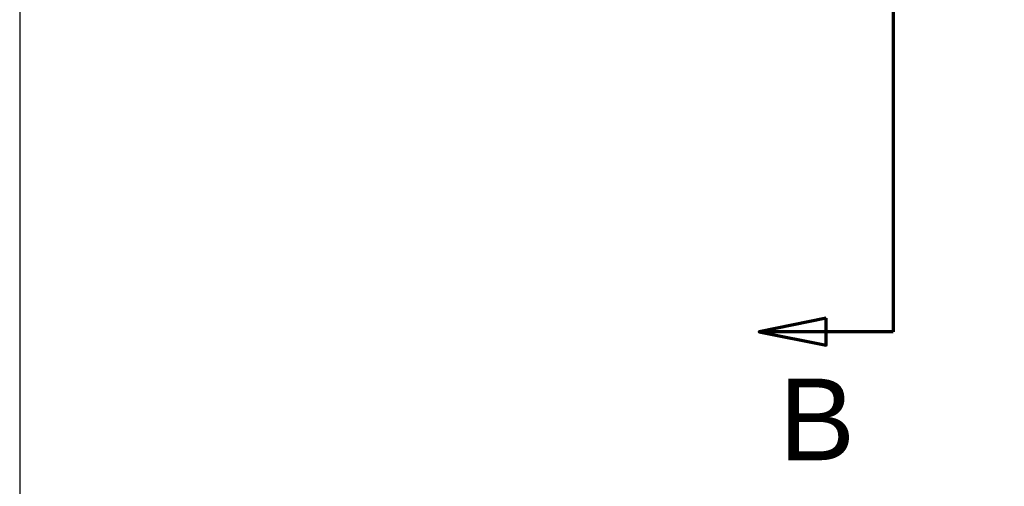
# Model space of a CAD drawing. Header units: inches. Extents: x 0 to 93.5, y 0 to 66.1.
# Tile 3 of 256: x 20.9 to 32.5, y 22.9 to 28.4. Entities that reach past the tile are written whole.
import ezdxf

# ---------------------------------------------------------------- set-up
doc = ezdxf.new("R2010")
doc.units = ezdxf.units.IN
doc.header["$LTSCALE"] = 4
doc.header["$MEASUREMENT"] = 0
doc.layers.add('Dimension (ANSI)', color=7, linetype='Continuous', lineweight=25)
doc.layers.add('Section Line (ANSI)', color=7, linetype='Continuous', lineweight=70)
doc.styles.add('Label Text (ANSI)', font='arial.ttf')
doc.styles.add('Note Text (ANSI)', font='arial.ttf')
doc.dimstyles.new('Default (ANSI)', dxfattribs={"dimscale": 4, "dimtxt": 0.24, "dimasz": 0.098425, "dimexe": 0.125, "dimexo": 0.0625, "dimgap": 0.031496, "dimtad": 0, "dimtih": 1, "dimtoh": 1, "dimrnd": 1e-08, "dimzin": 4, "dimdsep": 46, "dimtxsty": 'Note Text (ANSI)', "dimcen": 0.09, "dimdle": 0.393701, "dimclrd": 256, "dimclre": 256, "dimclrt": 256, "dimadec": 0, "dimazin": 1, "dimtfac": 0.5, "dimtofl": 0, "dimtmove": 0, "dimatfit": 3, "dimfxl": 1, "dimtolj": 1, "dimtzin": 4, "dimlwd": -1, "dimlwe": -1, "dimarcsym": 0})

# ---------------------------------------------------------------- blocks, each defined once
blk = doc.blocks.new('2dTransSection0')
at = {"layer": 'Section Line (ANSI)', "linetype": 'Continuous'}
for p, q in [((7.7981, 12.2311), (7.7981, 6.189)), ((7.7981, 6.5062), (7.7981, 6.189)), ((7.6013, 6.2284), (7.4044, 6.189)), ((7.6013, 6.1497), (7.6013, 6.2284)), ((7.6013, 6.189), (7.4044, 6.189)), ((7.4044, 6.189), (7.6013, 6.1497)), ((7.7981, 6.189), (7.6013, 6.189))]:
    blk.add_line(p, q, dxfattribs=at)
at = {"layer": 'Section Line (ANSI)', "linetype": 'Continuous', "flags": 128}
blk.add_lwpolyline([(7.6013, 6.2284), (7.4044, 6.189), (7.6013, 6.1497), (7.6013, 6.2284)], dxfattribs=at)
at = {"layer": 'Section Line (ANSI)'}
blk.add_solid([(7.6013, 6.2284), (7.4044, 6.189), (7.6013, 6.1497), (7.6013, 6.2284)], dxfattribs=at)
at = {"layer": 'Section Line (ANSI)', "insert": (7.4624, 5.8112), "char_height": 0.24, "attachment_point": 7, "style": 'Label Text (ANSI)'}
blk.add_mtext('B', dxfattribs=at)
blk = doc.blocks.new('*D15')
at = {"layer": 'Defpoints', "color": 0, "transparency": 16777216}
for p in [(20.917, 37.021), (41.468, 37.021), (41.468, 20.482)]:
    blk.add_point(p, dxfattribs=at)
at = {"layer": 'Dimension (ANSI)', "transparency": 16777216}
for p, q in [((20.917, 36.771), (20.917, 19.982)), ((41.468, 36.771), (41.468, 19.982)), ((21.311, 20.482), (41.074, 20.482))]:
    blk.add_line(p, q, dxfattribs=at)
for points in [[(21.311, 20.547), (21.311, 20.416), (20.917, 20.482)], [(41.074, 20.547), (41.074, 20.416), (41.468, 20.482)]]:
    blk.add_solid(points, dxfattribs=at)
at = {"layer": 'Dimension (ANSI)', "transparency": 16777216, "insert": (29.561, 21.588), "char_height": 0.96, "attachment_point": 1, "style": 'Note Text (ANSI)'}
blk.add_mtext('\\A1;20.55', dxfattribs=at)

msp = doc.modelspace()

# ---------------------------------------------------------------- block references
at = {"layer": 'Section Line (ANSI)', "xscale": 4, "yscale": 4, "zscale": 4}
msp.add_blockref('2dTransSection0', (0, 0), dxfattribs=at)

# ---------------------------------------------------------------- dimensions: what is measured, and where the dimension line sits
at = {"layer": 'Dimension (ANSI)'}
dim = msp.add_linear_dim(base=(41.468, 20.482), p1=(20.917, 37.021), p2=(41.468, 37.021), angle=180, dimstyle='Default (ANSI)', override={"dimgap": 0.031496, "dimtad": 1, "dimtih": 0, "dimtoh": 0, "dimdec": 2, "dimtol": 0, "dimlim": 0, "dimtp": 0, "dimtm": 0, "dimtdec": 2, "dimatfit": 1}, dxfattribs=at)
dim.commit()
dim.dimension.update_dxf_attribs({"geometry": '*D15', "text_midpoint": (31.193, 20.482), "dimtype": 160})

doc.saveas('drawing.dxf')
